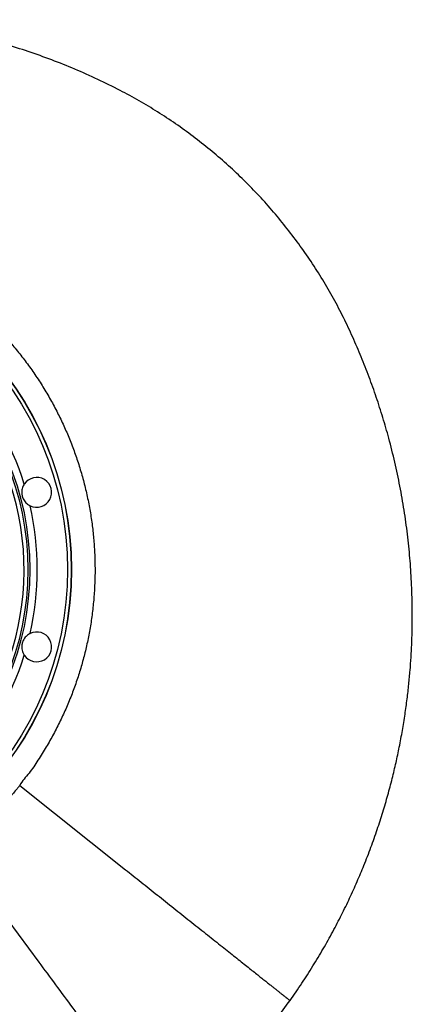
# Model space of a CAD drawing. Header units: millimetres. Extents: x 6202 to 13939, y 4827 to 14768.
# Tile 18 of 18: x 11307 to 13939, y 8165 to 14761. Entities that reach past the tile are written whole.
import ezdxf

# ---------------------------------------------------------------- set-up
doc = ezdxf.new("R2010")
doc.units = ezdxf.units.MM
doc.header["$LTSCALE"] = 5

msp = doc.modelspace()

# ---------------------------------------------------------------- linework, layer by layer
at = {"color": 7, "linetype": 'Continuous', "lineweight": 25}
for p, q in [((11307.3, 9631.3), (11307.4, 9631.3)), ((11307.4, 9631.3), (12016.9, 9066.9)), ((10871.2, 9210.1), (11435.4, 8447.6))]:
    msp.add_line(p, q, dxfattribs=at)
for radius in [2165, 2163.8, 2138.8, 1885.1, 1872.4]:
    msp.add_circle((9489.5, 11077.3), radius, dxfattribs=at)
for centre, radius, start, end in [((9489.5, 11077.3), 1847.4, 306.43528, 243.41913), ((9489.5, 11077.3), 1935.1, 17.21516, 42.78484), ((11421.4, 11594.9), 100, 243.41286, 146.58714), ((9489.5, 11077.3), 1935.1, 347.21516, 12.78484), ((11421.4, 10559.6), 100, 213.41286, 116.58714), ((9489.5, 11077.3), 1935.1, 317.21516, 342.78484)]:
    msp.add_arc(centre, radius, start, end, dxfattribs=at)
for points, knots in [([(13119.4, 8189.9), (13146.2, 8228.5), (13199.2, 8304.7), (13273.2, 8420.7), (13342.1, 8535.9), (13405.9, 8650.3), (13464.9, 8763.5), (13519.2, 8875.4), (13569, 8985.7), (13616.7, 9099.4), (13661.9, 9216.1), (13704.2, 9335.4), (13741.8, 9452), (13775.2, 9565.6), (13804.4, 9676), (13830, 9783.1), (13852.9, 9890.8), (13873.1, 9998.7), (13890.5, 10106.3), (13904.6, 10209.3), (13915.7, 10307.5), (13924.3, 10401), (13930.6, 10489.6), (13935.1, 10575.7), (13938, 10660), (13939.2, 10744.3), (13938.9, 10827.8), (13937.1, 10911.6), (13932.7, 11020.8), (13923.6, 11155.6), (13907.2, 11315.8), (13884.9, 11476.4), (13856.7, 11637.3), (13822.5, 11798.3), (13784, 11951.3), (13742.4, 12096.2), (13698.4, 12232.7), (13650.1, 12368.1), (13597.4, 12502.2), (13540.3, 12634.9), (13478.9, 12765.8), (13411.6, 12894.1), (13339.1, 13019.4), (13261.4, 13141.6), (13178.6, 13260.3), (13090.9, 13375.5), (12998.5, 13486.9), (12901.3, 13594.3), (12799.7, 13697.5), (12693.9, 13796.4), (12584, 13890.7), (12470.2, 13980.3), (12352.9, 14064.9), (12232.2, 14144.5), (12108.2, 14219), (11974.3, 14291.7), (11830.8, 14362.6), (11677.8, 14431), (11522.7, 14493), (11365.7, 14548.9), (11206.8, 14598.5), (11046.1, 14641.9), (10884, 14678.9), (10720.9, 14709.6), (10557.2, 14733.6), (10395, 14751.6), (10287.2, 14758.2), (10234.2, 14761.5)], [0, 0, 0, 0, 0.015993, 0.031605, 0.046839, 0.061696, 0.076181, 0.090295, 0.10404, 0.117419, 0.132262, 0.146633, 0.160533, 0.173965, 0.18693, 0.199432, 0.211473, 0.224415, 0.236783, 0.248581, 0.259809, 0.270466, 0.280545, 0.290045, 0.299824, 0.30927, 0.31875, 0.328261, 0.337804, 0.355961, 0.374237, 0.392639, 0.411171, 0.429841, 0.448654, 0.464891, 0.481169, 0.497481, 0.513831, 0.530222, 0.54665, 0.563082, 0.579514, 0.595943, 0.612367, 0.628787, 0.645215, 0.661648, 0.678083, 0.694519, 0.710952, 0.727381, 0.7438, 0.76021, 0.776611, 0.793017, 0.812099, 0.831104, 0.85005, 0.868956, 0.88784, 0.906721, 0.925612, 0.944454, 0.963222, 0.981937, 1, 1, 1, 1]), ([(7194.6, 10718.6), (7194.6, 10718.6), (7194.6, 10760.5), (7174.5, 10843), (7169.1, 10968.9), (7165.6, 11094.8), (7170.2, 11220.7), (7180.3, 11336.3), (7194.8, 11441.6), (7211.9, 11536.6), (7233, 11630.9), (7258.2, 11725.1), (7287.6, 11819), (7321.3, 11912.5), (7359, 12004.4), (7400.2, 12093.8), (7444.7, 12180.5), (7492.3, 12264.6), (7543.4, 12346.6), (7598.4, 12427.1), (7657.2, 12506), (7720, 12583), (7786.1, 12657.4), (7854.5, 12728.1), (7925.3, 12795.2), (7998, 12858.7), (8073.4, 12919.2), (8151.9, 12977), (8233.5, 13032), (8318.3, 13083.9), (8405.2, 13132.2), (8497.2, 13178.3), (8594.5, 13221.6), (8697, 13261.6), (8801.3, 13296.7), (8902.9, 13325.5), (9001.2, 13348.8), (9096, 13367.1), (9191.6, 13381.5), (9288.5, 13392), (9386.7, 13398.5), (9486.1, 13400.7), (9585.5, 13398.8), (9683.8, 13392.6), (9780.7, 13382.4), (9876.3, 13368.3), (9971.1, 13350.2), (10066.1, 13328.1), (10160.9, 13301.7), (10255.4, 13270.9), (10348.5, 13236.2), (10439.1, 13197.9), (10527.2, 13156.2), (10612.7, 13111.3), (10696.2, 13062.9), (10778.4, 13010.5), (10859.1, 12954.2), (10938, 12893.9), (11014.3, 12830.3), (11087.2, 12764.1), (11156.5, 12695.6), (11222.3, 12624.9), (11285.2, 12551.5), (11345.5, 12474.9), (11403, 12395), (11457.6, 12312), (11508.7, 12226.7), (11555.6, 12140.1), (11598.3, 12052.5), (11637.1, 11964), (11672.1, 11874), (11703.7, 11781.8), (11731.6, 11687.4), (11755.6, 11590.9), (11775.5, 11493.6), (11791.1, 11396.3), (11802.4, 11299.4), (11809.6, 11203), (11812.8, 11106.3), (11812, 11008.7), (11807, 10910.3), (11797.7, 10811.2), (11784.2, 10712.6), (11766.7, 10615.8), (11745.3, 10520.8), (11720.3, 10427.7), (11691.5, 10335.8), (11658.5, 10244.3), (11621.4, 10153.4), (11580.1, 10063.3), (11534.9, 9975.1), (11485.4, 9887.1), (11429.9, 9800.6), (11374, 9712.3), (11322.9, 9662.5), (11307.3, 9631.3), (11307.3, 9631.3)], [0, 0, 0, 0, 0, 0.013633, 0.027295, 0.040968, 0.054631, 0.068264, 0.078732, 0.089209, 0.099686, 0.110154, 0.120926, 0.131708, 0.14249, 0.153263, 0.163733, 0.174212, 0.184692, 0.195162, 0.205937, 0.216721, 0.227506, 0.23828, 0.248751, 0.25923, 0.26971, 0.28018, 0.290954, 0.301738, 0.312522, 0.323296, 0.335224, 0.347165, 0.359107, 0.371035, 0.381506, 0.391987, 0.402467, 0.412938, 0.423714, 0.434499, 0.445285, 0.45606, 0.466528, 0.477006, 0.487483, 0.497952, 0.508724, 0.519506, 0.530287, 0.541059, 0.551524, 0.561997, 0.57247, 0.582934, 0.593703, 0.604482, 0.615261, 0.62603, 0.636502, 0.646982, 0.657463, 0.667934, 0.678709, 0.689493, 0.700278, 0.711053, 0.721522, 0.732, 0.742479, 0.752948, 0.763722, 0.774506, 0.78529, 0.796064, 0.806545, 0.817036, 0.827527, 0.838009, 0.848796, 0.859593, 0.87039, 0.881177, 0.891621, 0.902073, 0.912526, 0.92297, 0.933715, 0.94447, 0.955226, 0.965971, 0.977312, 0.988659, 1, 1, 1, 1, 1]), ([(11337.9, 11650), (11337.8, 11649.9), (11335.5, 11646.3), (11331.3, 11638.9), (11325.9, 11626), (11322.2, 11611), (11321, 11595.5), (11322, 11581.4), (11324.5, 11568.9), (11328.6, 11556.8), (11334.8, 11544), (11343.6, 11531.2), (11354.3, 11520.3), (11365.2, 11511.9), (11372.4, 11507.6), (11376.3, 11505.6), (11376.6, 11505.5)], [0, 0, 0, 0, 0.001734, 0.074812, 0.148009, 0.250112, 0.352218, 0.426329, 0.500337, 0.574558, 0.648882, 0.751198, 0.853507, 0.923767, 0.993926, 1, 1, 1, 1]), ([(11376.6, 10649.1), (11375.1, 10648.3), (11369.5, 10645.4), (11360.5, 10639.3), (11349.5, 10629.7), (11339.3, 10617.6), (11331.5, 10604.2), (11326.2, 10591.2), (11323, 10579.1), (11321.4, 10566.9), (11321.2, 10553.1), (11323.3, 10537.9), (11328.5, 10520.8), (11334.7, 10510.1), (11337.9, 10504.6)], [0, 0, 0, 0, 0.030445, 0.109909, 0.189504, 0.291869, 0.394115, 0.466307, 0.538446, 0.610388, 0.682426, 0.785156, 0.887789, 1, 1, 1, 1]), ([(11307.4, 9631.3), (11303.4, 9626.4), (11299.4, 9621.4), (11291.5, 9611.5), (11279.5, 9596.8), (11267.3, 9582.2), (11242.7, 9553.3), (11226, 9534.2), (11191.9, 9496.7), (11174.6, 9478.2), (11139.3, 9441.8), (11103.4, 9406), (11066.4, 9371.4), (11028.8, 9337.4), (11009.7, 9320.7), (10971, 9288), (10951.4, 9272), (10921.6, 9248.4), (10911.6, 9240.6), (10896.5, 9229.1), (10891.5, 9225.3), (10881.3, 9217.7), (10876.3, 9213.9), (10871.2, 9210.1)], [0, 0, 0, 0, 0.03125, 0.03125, 0.0625, 0.125, 0.125, 0.25, 0.25, 0.375, 0.375, 0.5, 0.625, 0.625, 0.75, 0.75, 0.875, 0.875, 0.9375, 0.9375, 0.96875, 0.96875, 1, 1, 1, 1]), ([(12016.9, 9066.9), (12034, 9053.3), (12068.2, 9026.1), (12121.3, 8983.9), (12175.2, 8941), (12230, 8897.4), (12285, 8853.6), (12340.1, 8809.8), (12394.8, 8766.3), (12448.9, 8723.3), (12502, 8681.1), (12553.7, 8639.9), (12603.8, 8600.1), (12652, 8561.7), (12698.1, 8525.1), (12741.8, 8490.3), (12782.8, 8457.7), (12821.1, 8427.2), (12856.5, 8399), (12888.9, 8373.3), (12918.1, 8350), (12945.2, 8328.5), (12969.6, 8309.1), (12990.8, 8292.3), (13007.7, 8278.8), (13023.4, 8266.3), (13038.9, 8254), (13054, 8242), (13068.2, 8230.7), (13082, 8219.7), (13094.7, 8209.6), (13105.5, 8201), (13113.4, 8194.8), (13117.9, 8191.1), (13119.9, 8189.6), (13119.4, 8190), (13119.3, 8190)], [0, 0, 0, 0, 0.028054, 0.056158, 0.08429, 0.112431, 0.140558, 0.16865, 0.196687, 0.224649, 0.252514, 0.280265, 0.307884, 0.335351, 0.362652, 0.389771, 0.416692, 0.443403, 0.469894, 0.496151, 0.522166, 0.547932, 0.576478, 0.604695, 0.632456, 0.65934, 0.685467, 0.718772, 0.751279, 0.783194, 0.826077, 0.868573, 0.911037, 0.95382, 0.9973, 1, 1, 1, 1]), ([(11435.4, 8447.6), (11471.6, 8398.7), (11546.7, 8297.2), (11643.5, 8166.4), (11720.5, 8062.3), (11777.4, 7985.4), (11833.1, 7910.1), (11887, 7837.3), (11938.5, 7767.6), (11987.3, 7701.7), (12032.8, 7640.2), (12067.6, 7593.1), (12093.4, 7558.3), (12111.7, 7533.6), (12128.8, 7510.5), (12142.1, 7492.6), (12152.1, 7479), (12159.3, 7469.3), (12166.1, 7460), (12172.7, 7451.2), (12177.9, 7444.2), (12181.8, 7438.8), (12184.7, 7434.9), (12187.5, 7431.1), (12191.2, 7426.2), (12193.8, 7422.7), (12195.4, 7420.4)], [0.5201525, 0.5201525, 0.5201525, 0.5201525, 0.5387493, 0.5573462, 0.5666446, 0.5759431, 0.5852415, 0.5945399, 0.6038384, 0.6131368, 0.6224352, 0.6317337, 0.6363829, 0.6410321, 0.6456813, 0.6503305, 0.6526551, 0.6549798, 0.6573044, 0.659629, 0.6619536, 0.6631159, 0.6642782, 0.6654405, 0.6666028, 0.6689274, 0.6689274, 0.6689274, 0.6689274]), ([(12295.8, 7284.8), (12324, 7311.4), (12381, 7365.2), (12467.5, 7447.5), (12556.2, 7531.3), (12643.8, 7618.7), (12736.4, 7716), (12833, 7823.7), (12932.6, 7942.5), (13028.6, 8064.3), (13089.1, 8148), (13119.4, 8189.9)], [0, 0, 0, 0, 0.094809, 0.191763, 0.292145, 0.393303, 0.49442, 0.620785, 0.747147, 0.87354, 1, 1, 1, 1])]:
    msp.add_open_spline(points, degree=3, knots=knots, dxfattribs=at)

doc.saveas('drawing.dxf')
